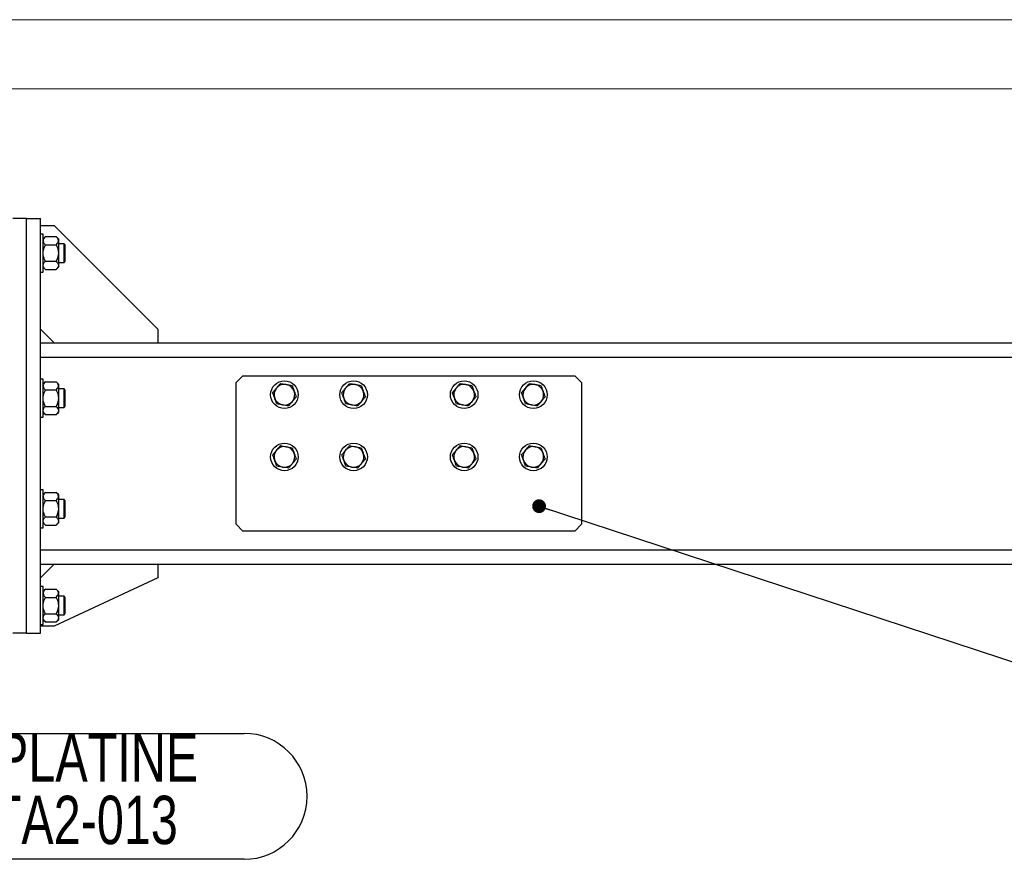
# Model space of a CAD drawing. Header units: millimetres. Extents: x 0 to 841, y 0 to 594.
# Tile 25 of 95: x 185 to 256, y 533 to 594. Entities that reach past the tile are written whole.
import ezdxf

# ---------------------------------------------------------------- set-up
doc = ezdxf.new("R2010")
doc.units = ezdxf.units.MM
doc.layers.add('NOTES', color=6, linetype='Continuous')
doc.layers.add('TRAIT-FORT', color=4, linetype='Continuous', lineweight=25)
doc.styles.add('SLDTEXTSTYLE0', font='TXT', dxfattribs={"width": 0.75})
doc.dimstyles.new('SLDDIMSTYLE1', dxfattribs={"dimtxt": 0.18, "dimasz": 1, "dimexe": 0, "dimexo": 0.0625, "dimgap": 0, "dimtad": 0, "dimtih": 1, "dimtoh": 1, "dimdec": 0, "dimrnd": 1e-09, "dimzin": 0, "dimdsep": 46, "dimtxsty": 'Standard', "dimblk1": 'DOT', "dimblk2": 'DOT', "dimsah": 1, "dimcen": 0.09, "dimadec": 0, "dimazin": 0, "dimtfac": 1, "dimtdec": 0, "dimtofl": 0, "dimtmove": 0, "dimatfit": 3, "dimldrblk": 'DOT', "dimfxl": 1, "dimfrac": 2, "dimtolj": 1, "dimtzin": 0, "dimarcsym": 0})

# ---------------------------------------------------------------- blocks, each defined once
blk = doc.blocks.new('SW_NOTE_14')
at = {"layer": 'NOTES', "color": 0}
for p, q in [((0, 0), (36.663, 0)), ((36.663, -9.111), (0, -9.111))]:
    blk.add_line(p, q, dxfattribs=at)
for centre, start, end in [((0, -4.555), 90, 270), ((36.663, -4.555), 270, 90)]:
    blk.add_arc(centre, 4.555, start, end, dxfattribs=at)
at = {"layer": 'NOTES', "color": 0, "char_height": 3.5, "attachment_point": 2, "style": 'SLDTEXTSTYLE0'}
for s, insert in [('CONTRE PLATINE', (18.131, 0.013)), ('PIC-VIISTA2-013', (18.308, -4.513))]:
    blk.add_mtext(s, dxfattribs=dict(at, insert=insert))
blk = doc.blocks.new('_Dot')
at = {"color": 0, "linetype": 'ByBlock', "lineweight": -2}
blk.add_line((-0.5, 0), (-1, 0), dxfattribs=at)
at = {"color": 0, "linetype": 'ByBlock', "const_width": 0.5}
blk.add_lwpolyline([(-0.25, 0, 1), (0.25, 0, 1)], format="xyb", close=True, dxfattribs=at)

msp = doc.modelspace()

# ---------------------------------------------------------------- linework, layer by layer
at = {"color": 7, "linetype": 'Continuous', "lineweight": 18}
for p, q in [((841, 594), (0, 594)), ((836, 589), (5, 589))]:
    msp.add_line(p, q, dxfattribs=at)
at = {"layer": 'TRAIT-FORT', "color": 4, "linetype": 'Continuous', "lineweight": 25}
for p, q in [((185.308, 579.62), (184.308, 579.62)), ((185.308, 549.62), (185.308, 579.62)), ((185.308, 579.62), (186.308, 579.62)), ((186.308, 549.62), (186.308, 579.62)), ((186.308, 579.12), (187.308, 579.12)), ((187.308, 579.12), (194.808, 571.62)), ((186.508, 578.495), (186.308, 578.495)), ((186.508, 575.745), (186.508, 578.495)), ((186.666, 578.304), (186.508, 578.145)), ((186.666, 578.304), (187.449, 578.304)), ((186.666, 577.712), (187.449, 577.712)), ((187.608, 578.145), (187.449, 578.304)), ((187.608, 578.145), (187.608, 578.008)), ((187.608, 578.008), (187.608, 577.12)), ((188.016, 577.795), (187.608, 577.795)), ((188.108, 577.703), (188.016, 577.795)), ((188.016, 577.379), (188.016, 577.795)), ((188.108, 576.537), (188.108, 577.703)), ((187.608, 577.12), (187.608, 576.232)), ((188.016, 576.445), (188.016, 577.379)), ((186.666, 576.528), (187.449, 576.528)), ((187.608, 576.445), (188.016, 576.445)), ((188.016, 576.445), (188.108, 576.537)), ((186.308, 575.745), (186.508, 575.745)), ((186.508, 576.095), (186.666, 575.937)), ((186.666, 575.937), (187.449, 575.937)), ((187.449, 575.937), (187.608, 576.095)), ((187.608, 576.232), (187.608, 576.095)), ((187.308, 570.62), (186.308, 571.62)), ((194.808, 571.62), (194.808, 570.62)), ((186.308, 570.62), (336.308, 570.62)), ((186.308, 569.595), (336.308, 569.595)), ((186.508, 567.995), (186.308, 567.995)), ((186.508, 565.245), (186.508, 567.995)), ((186.666, 567.804), (186.508, 567.645)), ((186.666, 567.804), (187.449, 567.804)), ((187.608, 567.645), (187.449, 567.804)), ((200.958, 568.245), (200.458, 567.745)), ((200.458, 557.495), (200.458, 567.745)), ((200.958, 568.245), (224.958, 568.245)), ((225.458, 567.745), (224.958, 568.245)), ((225.458, 567.745), (225.458, 557.495)), ((186.666, 567.212), (187.449, 567.212)), ((187.608, 567.645), (187.608, 567.508)), ((187.608, 567.508), (187.608, 566.62)), ((188.016, 567.295), (187.608, 567.295)), ((188.108, 567.203), (188.016, 567.295)), ((188.016, 566.879), (188.016, 567.295)), ((188.108, 566.037), (188.108, 567.203)), ((187.608, 566.62), (187.608, 565.732)), ((188.016, 565.945), (188.016, 566.879)), ((186.508, 565.595), (186.666, 565.437)), ((186.666, 566.028), (187.449, 566.028)), ((187.449, 565.437), (187.608, 565.595)), ((187.608, 565.945), (188.016, 565.945)), ((187.608, 565.732), (187.608, 565.595)), ((188.016, 565.945), (188.108, 566.037)), ((186.308, 565.245), (186.508, 565.245)), ((186.666, 565.437), (187.449, 565.437)), ((186.508, 559.995), (186.308, 559.995)), ((186.508, 557.245), (186.508, 559.995)), ((186.666, 559.804), (186.508, 559.645)), ((186.666, 559.804), (187.449, 559.804)), ((186.666, 559.212), (187.449, 559.212)), ((187.608, 559.645), (187.449, 559.804)), ((187.608, 559.645), (187.608, 559.508)), ((187.608, 559.508), (187.608, 558.62)), ((188.016, 559.295), (187.608, 559.295)), ((188.108, 559.203), (188.016, 559.295)), ((188.016, 558.879), (188.016, 559.295)), ((188.108, 558.037), (188.108, 559.203)), ((187.608, 558.62), (187.608, 557.732)), ((188.016, 557.945), (188.016, 558.879)), ((186.666, 558.028), (187.449, 558.028)), ((187.608, 557.945), (188.016, 557.945)), ((187.608, 557.732), (187.608, 557.595)), ((188.016, 557.945), (188.108, 558.037)), ((186.308, 557.245), (186.508, 557.245)), ((186.508, 557.595), (186.666, 557.437)), ((186.666, 557.437), (187.449, 557.437)), ((187.449, 557.437), (187.608, 557.595)), ((200.458, 557.495), (200.958, 556.995)), ((224.958, 556.995), (225.458, 557.495)), ((224.958, 556.995), (200.958, 556.995)), ((186.308, 555.645), (336.308, 555.645)), ((186.308, 554.62), (336.308, 554.62)), ((186.308, 553.62), (187.308, 554.62)), ((194.808, 554.62), (194.808, 553.62)), ((194.808, 553.62), (187.308, 550.12)), ((186.508, 552.995), (186.308, 552.995)), ((186.508, 550.245), (186.508, 552.995)), ((186.666, 552.804), (186.508, 552.645)), ((186.666, 552.804), (187.449, 552.804)), ((187.608, 552.645), (187.449, 552.804)), ((186.666, 552.212), (187.449, 552.212)), ((187.608, 552.645), (187.608, 552.508)), ((187.608, 552.508), (187.608, 551.62)), ((188.016, 552.295), (187.608, 552.295)), ((188.108, 552.203), (188.016, 552.295)), ((188.016, 551.879), (188.016, 552.295)), ((188.108, 551.037), (188.108, 552.203)), ((187.608, 551.62), (187.608, 550.732)), ((188.016, 550.945), (188.016, 551.879)), ((186.666, 551.028), (187.449, 551.028)), ((187.608, 550.945), (188.016, 550.945)), ((187.608, 550.732), (187.608, 550.595)), ((188.016, 550.945), (188.108, 551.037)), ((186.308, 550.245), (186.508, 550.245)), ((187.308, 550.12), (186.308, 550.12)), ((186.508, 550.595), (186.666, 550.437)), ((186.666, 550.437), (187.449, 550.437)), ((187.449, 550.437), (187.608, 550.595)), ((185.308, 549.62), (184.308, 549.62)), ((185.308, 549.62), (186.308, 549.62))]:
    msp.add_line(p, q, dxfattribs=at)
for centre in [(203.961, 566.87), (208.961, 566.87), (216.961, 566.87), (221.961, 566.87), (203.961, 562.37), (208.961, 562.37), (216.961, 562.37), (221.961, 562.37)]:
    msp.add_circle(centre, 1, dxfattribs=at)
for centre, start, end in [((203.961, 566.87), 139.94855, 199.94855), ((203.961, 566.87), 79.94855, 139.94855), ((203.961, 566.87), 19.94855, 79.94855), ((203.961, 566.87), 319.94855, 19.94855), ((208.961, 566.87), 139.94855, 199.94855), ((208.961, 566.87), 79.94855, 139.94855), ((208.961, 566.87), 19.94855, 79.94855), ((208.961, 566.87), 319.94855, 19.94855), ((216.961, 566.87), 139.94855, 199.94855), ((216.961, 566.87), 79.94855, 139.94855), ((216.961, 566.87), 19.94855, 79.94855), ((216.961, 566.87), 319.94855, 19.94855), ((221.961, 566.87), 139.94855, 199.94855), ((221.961, 566.87), 79.94855, 139.94855), ((221.961, 566.87), 19.94855, 79.94855), ((221.961, 566.87), 319.94855, 19.94855), ((203.961, 566.87), 199.94855, 259.94855), ((203.961, 566.87), 259.94855, 319.94855), ((208.961, 566.87), 199.94855, 259.94855), ((208.961, 566.87), 259.94855, 319.94855), ((216.961, 566.87), 199.94855, 259.94855), ((216.961, 566.87), 259.94855, 319.94855), ((221.961, 566.87), 199.94855, 259.94855), ((221.961, 566.87), 259.94855, 319.94855), ((203.961, 562.37), 139.94855, 199.94855), ((203.961, 562.37), 79.94855, 139.94855), ((203.961, 562.37), 19.94855, 79.94855), ((208.961, 562.37), 139.94855, 199.94855), ((208.961, 562.37), 79.94855, 139.94855), ((208.961, 562.37), 19.94855, 79.94855), ((216.961, 562.37), 139.94855, 199.94855), ((216.961, 562.37), 79.94855, 139.94855), ((216.961, 562.37), 19.94855, 79.94855), ((221.961, 562.37), 139.94855, 199.94855), ((221.961, 562.37), 79.94855, 139.94855), ((221.961, 562.37), 19.94855, 79.94855), ((203.961, 562.37), 199.94855, 259.94855), ((203.961, 562.37), 319.94855, 19.94855), ((208.961, 562.37), 199.94855, 259.94855), ((208.961, 562.37), 319.94855, 19.94855), ((216.961, 562.37), 199.94855, 259.94855), ((216.961, 562.37), 319.94855, 19.94855), ((221.961, 562.37), 199.94855, 259.94855), ((221.961, 562.37), 319.94855, 19.94855), ((203.961, 562.37), 259.94855, 319.94855), ((208.961, 562.37), 259.94855, 319.94855), ((216.961, 562.37), 259.94855, 319.94855), ((221.961, 562.37), 259.94855, 319.94855)]:
    msp.add_arc(centre, 0.75, start, end, dxfattribs=at)
for points, knots in [([(186.666, 578.304), (186.629, 578.263), (186.573, 578.202), (186.527, 578.114), (186.51, 578.056), (186.508, 578.02), (186.508, 578.008)], [0, 0, 0, 0, 0.432045, 0.654349, 0.879653, 1, 1, 1, 1]), ([(186.508, 578.008), (186.51, 577.982), (186.515, 577.93), (186.55, 577.854), (186.6, 577.781), (186.644, 577.735), (186.666, 577.712)], [0, 0, 0, 0, 0.249578, 0.504364, 0.751047, 1, 1, 1, 1]), ([(186.508, 577.12), (186.511, 577.184), (186.519, 577.314), (186.575, 577.514), (186.634, 577.643), (186.666, 577.712)], [0, 0, 0, 0, 0.309937, 0.629435, 1, 1, 1, 1]), ([(187.608, 578.008), (187.605, 578.034), (187.601, 578.086), (187.566, 578.161), (187.515, 578.234), (187.471, 578.281), (187.449, 578.304)], [0, 0, 0, 0, 0.249578, 0.504364, 0.751047, 1, 1, 1, 1]), ([(187.449, 577.712), (187.486, 577.752), (187.543, 577.814), (187.589, 577.902), (187.606, 577.96), (187.607, 577.995), (187.608, 578.008)], [0, 0, 0, 0, 0.432045, 0.654349, 0.879653, 1, 1, 1, 1]), ([(187.449, 577.712), (187.481, 577.643), (187.54, 577.515), (187.596, 577.316), (187.604, 577.186), (187.608, 577.12)], [0, 0, 0, 0, 0.370568, 0.681076, 1, 1, 1, 1]), ([(186.666, 576.528), (186.645, 576.572), (186.593, 576.682), (186.532, 576.868), (186.509, 577.025), (186.508, 577.11), (186.508, 577.12)], [0, 0, 0, 0, 0.235467, 0.587877, 0.950937, 1, 1, 1, 1]), ([(187.608, 577.12), (187.608, 577.11), (187.607, 577.028), (187.584, 576.871), (187.523, 576.684), (187.47, 576.572), (187.449, 576.528)], [0, 0, 0, 0, 0.049062, 0.400448, 0.764537, 1, 1, 1, 1]), ([(186.508, 576.232), (186.51, 576.258), (186.515, 576.31), (186.55, 576.386), (186.6, 576.459), (186.644, 576.505), (186.666, 576.528)], [0, 0, 0, 0, 0.249578, 0.504364, 0.751047, 1, 1, 1, 1]), ([(187.449, 576.528), (187.486, 576.488), (187.543, 576.426), (187.589, 576.339), (187.606, 576.28), (187.607, 576.245), (187.608, 576.232)], [0, 0, 0, 0, 0.4320452, 0.654349, 0.879653, 1, 1, 1, 1]), ([(186.666, 575.937), (186.629, 575.977), (186.573, 576.039), (186.527, 576.126), (186.51, 576.184), (186.508, 576.22), (186.508, 576.232)], [0, 0, 0, 0, 0.4320452, 0.654349, 0.879653, 1, 1, 1, 1]), ([(187.608, 576.232), (187.605, 576.207), (187.601, 576.155), (187.566, 576.079), (187.515, 576.006), (187.471, 575.96), (187.449, 575.937)], [0, 0, 0, 0, 0.249578, 0.504364, 0.751047, 1, 1, 1, 1]), ([(186.666, 567.804), (186.629, 567.763), (186.573, 567.702), (186.527, 567.614), (186.51, 567.556), (186.508, 567.52), (186.508, 567.508)], [0, 0, 0, 0, 0.432045, 0.654349, 0.879653, 1, 1, 1, 1]), ([(187.608, 567.508), (187.605, 567.534), (187.601, 567.586), (187.566, 567.661), (187.515, 567.734), (187.471, 567.781), (187.449, 567.804)], [0, 0, 0, 0, 0.249578, 0.504364, 0.751047, 1, 1, 1, 1]), ([(186.508, 567.508), (186.51, 567.482), (186.515, 567.43), (186.55, 567.354), (186.6, 567.281), (186.644, 567.235), (186.666, 567.212)], [0, 0, 0, 0, 0.249578, 0.504364, 0.751047, 1, 1, 1, 1]), ([(186.508, 566.62), (186.511, 566.684), (186.519, 566.814), (186.575, 567.014), (186.634, 567.143), (186.666, 567.212)], [0, 0, 0, 0, 0.309937, 0.629435, 1, 1, 1, 1]), ([(187.449, 567.212), (187.486, 567.252), (187.543, 567.314), (187.589, 567.402), (187.606, 567.46), (187.607, 567.495), (187.608, 567.508)], [0, 0, 0, 0, 0.432045, 0.654349, 0.879653, 1, 1, 1, 1]), ([(187.449, 567.212), (187.481, 567.143), (187.54, 567.015), (187.596, 566.816), (187.604, 566.686), (187.608, 566.62)], [0, 0, 0, 0, 0.370568, 0.681076, 1, 1, 1, 1]), ([(203.109, 567.021), (203.154, 567.075), (203.245, 567.184), (203.34, 567.296), (203.387, 567.353)], [0, 0, 0, 0, 0.495458, 1, 1, 1, 1]), ([(203.256, 566.614), (203.232, 566.682), (203.182, 566.82), (203.133, 566.954), (203.109, 567.021)], [0, 0, 0, 0, 0.494511, 1, 1, 1, 1]), ([(203.387, 567.353), (203.434, 567.408), (203.528, 567.521), (203.62, 567.629), (203.666, 567.684)], [0, 0, 0, 0, 0.494511, 1, 1, 1, 1]), ([(203.666, 567.684), (203.735, 567.672), (203.875, 567.647), (204.019, 567.622), (204.092, 567.609)], [0, 0, 0, 0, 0.495458, 1, 1, 1, 1]), ([(204.092, 567.609), (204.164, 567.596), (204.308, 567.57), (204.448, 567.546), (204.519, 567.533)], [0, 0, 0, 0, 0.494511, 1, 1, 1, 1]), ([(204.519, 567.533), (204.543, 567.467), (204.591, 567.334), (204.641, 567.196), (204.666, 567.126)], [0, 0, 0, 0, 0.495458, 1, 1, 1, 1]), ([(204.666, 567.126), (204.691, 567.058), (204.741, 566.92), (204.79, 566.786), (204.814, 566.719)], [0, 0, 0, 0, 0.4945107, 1, 1, 1, 1]), ([(208.109, 567.021), (208.154, 567.075), (208.245, 567.184), (208.34, 567.296), (208.387, 567.353)], [0, 0, 0, 0, 0.495458, 1, 1, 1, 1]), ([(208.256, 566.614), (208.232, 566.682), (208.182, 566.82), (208.133, 566.954), (208.109, 567.021)], [0, 0, 0, 0, 0.494511, 1, 1, 1, 1]), ([(208.387, 567.353), (208.434, 567.408), (208.528, 567.521), (208.62, 567.629), (208.666, 567.684)], [0, 0, 0, 0, 0.494511, 1, 1, 1, 1]), ([(208.666, 567.684), (208.735, 567.672), (208.875, 567.647), (209.019, 567.622), (209.092, 567.609)], [0, 0, 0, 0, 0.495458, 1, 1, 1, 1]), ([(209.092, 567.609), (209.164, 567.596), (209.308, 567.57), (209.448, 567.546), (209.519, 567.533)], [0, 0, 0, 0, 0.494511, 1, 1, 1, 1]), ([(209.519, 567.533), (209.543, 567.467), (209.591, 567.334), (209.641, 567.196), (209.666, 567.126)], [0, 0, 0, 0, 0.495458, 1, 1, 1, 1]), ([(209.666, 567.126), (209.691, 567.058), (209.741, 566.92), (209.79, 566.786), (209.814, 566.719)], [0, 0, 0, 0, 0.4945107, 1, 1, 1, 1]), ([(216.109, 567.021), (216.154, 567.075), (216.245, 567.184), (216.34, 567.296), (216.387, 567.353)], [0, 0, 0, 0, 0.495458, 1, 1, 1, 1]), ([(216.256, 566.614), (216.232, 566.682), (216.182, 566.82), (216.133, 566.954), (216.109, 567.021)], [0, 0, 0, 0, 0.494511, 1, 1, 1, 1]), ([(216.387, 567.353), (216.434, 567.408), (216.528, 567.521), (216.62, 567.629), (216.666, 567.684)], [0, 0, 0, 0, 0.494511, 1, 1, 1, 1]), ([(216.666, 567.684), (216.735, 567.672), (216.875, 567.647), (217.019, 567.622), (217.092, 567.609)], [0, 0, 0, 0, 0.495458, 1, 1, 1, 1]), ([(217.092, 567.609), (217.164, 567.596), (217.308, 567.57), (217.448, 567.546), (217.519, 567.533)], [0, 0, 0, 0, 0.494511, 1, 1, 1, 1]), ([(217.519, 567.533), (217.543, 567.467), (217.591, 567.334), (217.641, 567.196), (217.666, 567.126)], [0, 0, 0, 0, 0.495458, 1, 1, 1, 1]), ([(217.666, 567.126), (217.691, 567.058), (217.741, 566.92), (217.79, 566.786), (217.814, 566.719)], [0, 0, 0, 0, 0.4945107, 1, 1, 1, 1]), ([(221.109, 567.021), (221.154, 567.075), (221.245, 567.184), (221.34, 567.296), (221.387, 567.353)], [0, 0, 0, 0, 0.495458, 1, 1, 1, 1]), ([(221.256, 566.614), (221.232, 566.682), (221.182, 566.82), (221.133, 566.954), (221.109, 567.021)], [0, 0, 0, 0, 0.494511, 1, 1, 1, 1]), ([(221.387, 567.353), (221.434, 567.408), (221.528, 567.521), (221.62, 567.629), (221.666, 567.684)], [0, 0, 0, 0, 0.494511, 1, 1, 1, 1]), ([(221.666, 567.684), (221.735, 567.672), (221.875, 567.647), (222.019, 567.622), (222.092, 567.609)], [0, 0, 0, 0, 0.495458, 1, 1, 1, 1]), ([(222.092, 567.609), (222.164, 567.596), (222.308, 567.57), (222.448, 567.546), (222.519, 567.533)], [0, 0, 0, 0, 0.494511, 1, 1, 1, 1]), ([(222.519, 567.533), (222.543, 567.467), (222.591, 567.334), (222.641, 567.196), (222.666, 567.126)], [0, 0, 0, 0, 0.495458, 1, 1, 1, 1]), ([(222.666, 567.126), (222.691, 567.058), (222.741, 566.92), (222.79, 566.786), (222.814, 566.719)], [0, 0, 0, 0, 0.4945107, 1, 1, 1, 1]), ([(186.666, 566.028), (186.645, 566.072), (186.593, 566.182), (186.532, 566.368), (186.509, 566.525), (186.508, 566.61), (186.508, 566.62)], [0, 0, 0, 0, 0.235467, 0.587877, 0.950937, 1, 1, 1, 1]), ([(187.608, 566.62), (187.608, 566.61), (187.607, 566.528), (187.584, 566.371), (187.523, 566.184), (187.47, 566.072), (187.449, 566.028)], [0, 0, 0, 0, 0.049062, 0.400448, 0.764537, 1, 1, 1, 1]), ([(203.404, 566.207), (203.38, 566.273), (203.332, 566.407), (203.282, 566.545), (203.256, 566.614)], [0, 0, 0, 0, 0.495458, 1, 1, 1, 1]), ([(204.536, 566.388), (204.489, 566.332), (204.394, 566.22), (204.303, 566.111), (204.257, 566.056)], [0, 0, 0, 0, 0.494511, 1, 1, 1, 1]), ([(204.814, 566.719), (204.769, 566.665), (204.678, 566.557), (204.583, 566.444), (204.536, 566.388)], [0, 0, 0, 0, 0.495458, 1, 1, 1, 1]), ([(208.404, 566.207), (208.38, 566.273), (208.332, 566.407), (208.282, 566.545), (208.256, 566.614)], [0, 0, 0, 0, 0.495458, 1, 1, 1, 1]), ([(209.536, 566.388), (209.489, 566.332), (209.394, 566.22), (209.303, 566.111), (209.257, 566.056)], [0, 0, 0, 0, 0.494511, 1, 1, 1, 1]), ([(209.814, 566.719), (209.769, 566.665), (209.678, 566.557), (209.583, 566.444), (209.536, 566.388)], [0, 0, 0, 0, 0.495458, 1, 1, 1, 1]), ([(216.404, 566.207), (216.38, 566.273), (216.332, 566.407), (216.282, 566.545), (216.256, 566.614)], [0, 0, 0, 0, 0.495458, 1, 1, 1, 1]), ([(217.536, 566.388), (217.489, 566.332), (217.394, 566.22), (217.303, 566.111), (217.257, 566.056)], [0, 0, 0, 0, 0.494511, 1, 1, 1, 1]), ([(217.814, 566.719), (217.769, 566.665), (217.678, 566.557), (217.583, 566.444), (217.536, 566.388)], [0, 0, 0, 0, 0.495458, 1, 1, 1, 1]), ([(221.404, 566.207), (221.38, 566.273), (221.332, 566.407), (221.282, 566.545), (221.256, 566.614)], [0, 0, 0, 0, 0.495458, 1, 1, 1, 1]), ([(222.536, 566.388), (222.489, 566.332), (222.394, 566.22), (222.303, 566.111), (222.257, 566.056)], [0, 0, 0, 0, 0.494511, 1, 1, 1, 1]), ([(222.814, 566.719), (222.769, 566.665), (222.678, 566.557), (222.583, 566.444), (222.536, 566.388)], [0, 0, 0, 0, 0.495458, 1, 1, 1, 1]), ([(186.508, 565.732), (186.51, 565.758), (186.515, 565.81), (186.55, 565.886), (186.6, 565.959), (186.644, 566.005), (186.666, 566.028)], [0, 0, 0, 0, 0.249578, 0.504364, 0.751047, 1, 1, 1, 1]), ([(186.666, 565.437), (186.629, 565.477), (186.573, 565.539), (186.527, 565.626), (186.51, 565.684), (186.508, 565.72), (186.508, 565.732)], [0, 0, 0, 0, 0.4320452, 0.654349, 0.879653, 1, 1, 1, 1]), ([(187.449, 566.028), (187.486, 565.988), (187.543, 565.926), (187.589, 565.839), (187.606, 565.78), (187.607, 565.745), (187.608, 565.732)], [0, 0, 0, 0, 0.4320452, 0.654349, 0.879653, 1, 1, 1, 1]), ([(187.608, 565.732), (187.605, 565.707), (187.601, 565.655), (187.566, 565.579), (187.515, 565.506), (187.471, 565.46), (187.449, 565.437)], [0, 0, 0, 0, 0.249578, 0.504364, 0.751047, 1, 1, 1, 1]), ([(203.831, 566.132), (203.759, 566.144), (203.615, 566.17), (203.475, 566.195), (203.404, 566.207)], [0, 0, 0, 0, 0.494511, 1, 1, 1, 1]), ([(204.257, 566.056), (204.188, 566.068), (204.048, 566.093), (203.903, 566.119), (203.831, 566.132)], [0, 0, 0, 0, 0.495458, 1, 1, 1, 1]), ([(208.831, 566.132), (208.759, 566.144), (208.615, 566.17), (208.475, 566.195), (208.404, 566.207)], [0, 0, 0, 0, 0.494511, 1, 1, 1, 1]), ([(209.257, 566.056), (209.188, 566.068), (209.048, 566.093), (208.903, 566.119), (208.831, 566.132)], [0, 0, 0, 0, 0.495458, 1, 1, 1, 1]), ([(216.831, 566.132), (216.759, 566.144), (216.615, 566.17), (216.475, 566.195), (216.404, 566.207)], [0, 0, 0, 0, 0.494511, 1, 1, 1, 1]), ([(217.257, 566.056), (217.188, 566.068), (217.048, 566.093), (216.903, 566.119), (216.831, 566.132)], [0, 0, 0, 0, 0.495458, 1, 1, 1, 1]), ([(221.831, 566.132), (221.759, 566.144), (221.615, 566.17), (221.475, 566.195), (221.404, 566.207)], [0, 0, 0, 0, 0.494511, 1, 1, 1, 1]), ([(222.257, 566.056), (222.188, 566.068), (222.048, 566.093), (221.903, 566.119), (221.831, 566.132)], [0, 0, 0, 0, 0.495458, 1, 1, 1, 1]), ([(203.109, 562.521), (203.154, 562.575), (203.245, 562.684), (203.34, 562.796), (203.387, 562.853)], [0, 0, 0, 0, 0.495458, 1, 1, 1, 1]), ([(203.387, 562.853), (203.434, 562.908), (203.528, 563.021), (203.62, 563.129), (203.666, 563.184)], [0, 0, 0, 0, 0.494511, 1, 1, 1, 1]), ([(203.666, 563.184), (203.735, 563.172), (203.875, 563.147), (204.019, 563.122), (204.092, 563.109)], [0, 0, 0, 0, 0.495458, 1, 1, 1, 1]), ([(204.092, 563.109), (204.164, 563.096), (204.308, 563.07), (204.448, 563.046), (204.519, 563.033)], [0, 0, 0, 0, 0.494511, 1, 1, 1, 1]), ([(204.519, 563.033), (204.543, 562.967), (204.591, 562.834), (204.641, 562.696), (204.666, 562.626)], [0, 0, 0, 0, 0.495458, 1, 1, 1, 1]), ([(208.109, 562.521), (208.154, 562.575), (208.245, 562.684), (208.34, 562.796), (208.387, 562.853)], [0, 0, 0, 0, 0.495458, 1, 1, 1, 1]), ([(208.387, 562.853), (208.434, 562.908), (208.528, 563.021), (208.62, 563.129), (208.666, 563.184)], [0, 0, 0, 0, 0.494511, 1, 1, 1, 1]), ([(208.666, 563.184), (208.735, 563.172), (208.875, 563.147), (209.019, 563.122), (209.092, 563.109)], [0, 0, 0, 0, 0.495458, 1, 1, 1, 1]), ([(209.092, 563.109), (209.164, 563.096), (209.308, 563.07), (209.448, 563.046), (209.519, 563.033)], [0, 0, 0, 0, 0.494511, 1, 1, 1, 1]), ([(209.519, 563.033), (209.543, 562.967), (209.591, 562.834), (209.641, 562.696), (209.666, 562.626)], [0, 0, 0, 0, 0.495458, 1, 1, 1, 1]), ([(216.109, 562.521), (216.154, 562.575), (216.245, 562.684), (216.34, 562.796), (216.387, 562.853)], [0, 0, 0, 0, 0.495458, 1, 1, 1, 1]), ([(216.387, 562.853), (216.434, 562.908), (216.528, 563.021), (216.62, 563.129), (216.666, 563.184)], [0, 0, 0, 0, 0.494511, 1, 1, 1, 1]), ([(216.666, 563.184), (216.735, 563.172), (216.875, 563.147), (217.019, 563.122), (217.092, 563.109)], [0, 0, 0, 0, 0.495458, 1, 1, 1, 1]), ([(217.092, 563.109), (217.164, 563.096), (217.308, 563.07), (217.448, 563.046), (217.519, 563.033)], [0, 0, 0, 0, 0.494511, 1, 1, 1, 1]), ([(217.519, 563.033), (217.543, 562.967), (217.591, 562.834), (217.641, 562.696), (217.666, 562.626)], [0, 0, 0, 0, 0.495458, 1, 1, 1, 1]), ([(221.109, 562.521), (221.154, 562.575), (221.245, 562.684), (221.34, 562.796), (221.387, 562.853)], [0, 0, 0, 0, 0.495458, 1, 1, 1, 1]), ([(221.387, 562.853), (221.434, 562.908), (221.528, 563.021), (221.62, 563.129), (221.666, 563.184)], [0, 0, 0, 0, 0.494511, 1, 1, 1, 1]), ([(221.666, 563.184), (221.735, 563.172), (221.875, 563.147), (222.019, 563.122), (222.092, 563.109)], [0, 0, 0, 0, 0.495458, 1, 1, 1, 1]), ([(222.092, 563.109), (222.164, 563.096), (222.308, 563.07), (222.448, 563.046), (222.519, 563.033)], [0, 0, 0, 0, 0.494511, 1, 1, 1, 1]), ([(222.519, 563.033), (222.543, 562.967), (222.591, 562.834), (222.641, 562.696), (222.666, 562.626)], [0, 0, 0, 0, 0.495458, 1, 1, 1, 1]), ([(203.256, 562.114), (203.232, 562.182), (203.182, 562.32), (203.133, 562.454), (203.109, 562.521)], [0, 0, 0, 0, 0.494511, 1, 1, 1, 1]), ([(203.404, 561.707), (203.38, 561.773), (203.332, 561.907), (203.282, 562.045), (203.256, 562.114)], [0, 0, 0, 0, 0.495458, 1, 1, 1, 1]), ([(204.814, 562.219), (204.769, 562.165), (204.678, 562.057), (204.583, 561.944), (204.536, 561.888)], [0, 0, 0, 0, 0.495458, 1, 1, 1, 1]), ([(204.666, 562.626), (204.691, 562.558), (204.741, 562.42), (204.79, 562.286), (204.814, 562.219)], [0, 0, 0, 0, 0.4945107, 1, 1, 1, 1]), ([(208.256, 562.114), (208.232, 562.182), (208.182, 562.32), (208.133, 562.454), (208.109, 562.521)], [0, 0, 0, 0, 0.494511, 1, 1, 1, 1]), ([(208.404, 561.707), (208.38, 561.773), (208.332, 561.907), (208.282, 562.045), (208.256, 562.114)], [0, 0, 0, 0, 0.495458, 1, 1, 1, 1]), ([(209.814, 562.219), (209.769, 562.165), (209.678, 562.057), (209.583, 561.944), (209.536, 561.888)], [0, 0, 0, 0, 0.495458, 1, 1, 1, 1]), ([(209.666, 562.626), (209.691, 562.558), (209.741, 562.42), (209.79, 562.286), (209.814, 562.219)], [0, 0, 0, 0, 0.4945107, 1, 1, 1, 1]), ([(216.256, 562.114), (216.232, 562.182), (216.182, 562.32), (216.133, 562.454), (216.109, 562.521)], [0, 0, 0, 0, 0.494511, 1, 1, 1, 1]), ([(216.404, 561.707), (216.38, 561.773), (216.332, 561.907), (216.282, 562.045), (216.256, 562.114)], [0, 0, 0, 0, 0.495458, 1, 1, 1, 1]), ([(217.814, 562.219), (217.769, 562.165), (217.678, 562.057), (217.583, 561.944), (217.536, 561.888)], [0, 0, 0, 0, 0.495458, 1, 1, 1, 1]), ([(217.666, 562.626), (217.691, 562.558), (217.741, 562.42), (217.79, 562.286), (217.814, 562.219)], [0, 0, 0, 0, 0.4945107, 1, 1, 1, 1]), ([(221.256, 562.114), (221.232, 562.182), (221.182, 562.32), (221.133, 562.454), (221.109, 562.521)], [0, 0, 0, 0, 0.494511, 1, 1, 1, 1]), ([(221.404, 561.707), (221.38, 561.773), (221.332, 561.907), (221.282, 562.045), (221.256, 562.114)], [0, 0, 0, 0, 0.495458, 1, 1, 1, 1]), ([(222.814, 562.219), (222.769, 562.165), (222.678, 562.057), (222.583, 561.944), (222.536, 561.888)], [0, 0, 0, 0, 0.495458, 1, 1, 1, 1]), ([(222.666, 562.626), (222.691, 562.558), (222.741, 562.42), (222.79, 562.286), (222.814, 562.219)], [0, 0, 0, 0, 0.4945107, 1, 1, 1, 1]), ([(203.831, 561.632), (203.759, 561.644), (203.615, 561.67), (203.475, 561.695), (203.404, 561.707)], [0, 0, 0, 0, 0.494511, 1, 1, 1, 1]), ([(204.257, 561.556), (204.188, 561.568), (204.048, 561.593), (203.903, 561.619), (203.831, 561.632)], [0, 0, 0, 0, 0.495458, 1, 1, 1, 1]), ([(204.536, 561.888), (204.489, 561.832), (204.394, 561.72), (204.303, 561.611), (204.257, 561.556)], [0, 0, 0, 0, 0.494511, 1, 1, 1, 1]), ([(208.831, 561.632), (208.759, 561.644), (208.615, 561.67), (208.475, 561.695), (208.404, 561.707)], [0, 0, 0, 0, 0.494511, 1, 1, 1, 1]), ([(209.257, 561.556), (209.188, 561.568), (209.048, 561.593), (208.903, 561.619), (208.831, 561.632)], [0, 0, 0, 0, 0.495458, 1, 1, 1, 1]), ([(209.536, 561.888), (209.489, 561.832), (209.394, 561.72), (209.303, 561.611), (209.257, 561.556)], [0, 0, 0, 0, 0.494511, 1, 1, 1, 1]), ([(216.831, 561.632), (216.759, 561.644), (216.615, 561.67), (216.475, 561.695), (216.404, 561.707)], [0, 0, 0, 0, 0.494511, 1, 1, 1, 1]), ([(217.257, 561.556), (217.188, 561.568), (217.048, 561.593), (216.903, 561.619), (216.831, 561.632)], [0, 0, 0, 0, 0.495458, 1, 1, 1, 1]), ([(217.536, 561.888), (217.489, 561.832), (217.394, 561.72), (217.303, 561.611), (217.257, 561.556)], [0, 0, 0, 0, 0.494511, 1, 1, 1, 1]), ([(221.831, 561.632), (221.759, 561.644), (221.615, 561.67), (221.475, 561.695), (221.404, 561.707)], [0, 0, 0, 0, 0.494511, 1, 1, 1, 1]), ([(222.257, 561.556), (222.188, 561.568), (222.048, 561.593), (221.903, 561.619), (221.831, 561.632)], [0, 0, 0, 0, 0.495458, 1, 1, 1, 1]), ([(222.536, 561.888), (222.489, 561.832), (222.394, 561.72), (222.303, 561.611), (222.257, 561.556)], [0, 0, 0, 0, 0.494511, 1, 1, 1, 1]), ([(186.666, 559.804), (186.629, 559.763), (186.573, 559.702), (186.527, 559.614), (186.51, 559.556), (186.508, 559.52), (186.508, 559.508)], [0, 0, 0, 0, 0.432045, 0.654349, 0.879653, 1, 1, 1, 1]), ([(186.508, 559.508), (186.51, 559.482), (186.515, 559.43), (186.55, 559.354), (186.6, 559.281), (186.644, 559.235), (186.666, 559.212)], [0, 0, 0, 0, 0.249578, 0.504364, 0.751047, 1, 1, 1, 1]), ([(186.508, 558.62), (186.511, 558.684), (186.519, 558.814), (186.575, 559.014), (186.634, 559.143), (186.666, 559.212)], [0, 0, 0, 0, 0.309937, 0.629435, 1, 1, 1, 1]), ([(187.608, 559.508), (187.605, 559.534), (187.601, 559.586), (187.566, 559.661), (187.515, 559.734), (187.471, 559.781), (187.449, 559.804)], [0, 0, 0, 0, 0.249578, 0.504364, 0.751047, 1, 1, 1, 1]), ([(187.449, 559.212), (187.486, 559.252), (187.543, 559.314), (187.589, 559.402), (187.606, 559.46), (187.607, 559.495), (187.608, 559.508)], [0, 0, 0, 0, 0.432045, 0.654349, 0.879653, 1, 1, 1, 1]), ([(187.449, 559.212), (187.481, 559.143), (187.54, 559.015), (187.596, 558.816), (187.604, 558.686), (187.608, 558.62)], [0, 0, 0, 0, 0.370568, 0.681076, 1, 1, 1, 1]), ([(186.666, 558.028), (186.645, 558.072), (186.593, 558.182), (186.532, 558.368), (186.509, 558.525), (186.508, 558.61), (186.508, 558.62)], [0, 0, 0, 0, 0.235467, 0.587877, 0.950937, 1, 1, 1, 1]), ([(187.608, 558.62), (187.608, 558.61), (187.607, 558.528), (187.584, 558.371), (187.523, 558.184), (187.47, 558.072), (187.449, 558.028)], [0, 0, 0, 0, 0.049062, 0.400448, 0.764537, 1, 1, 1, 1]), ([(186.508, 557.732), (186.51, 557.758), (186.515, 557.81), (186.55, 557.886), (186.6, 557.959), (186.644, 558.005), (186.666, 558.028)], [0, 0, 0, 0, 0.249578, 0.504364, 0.751047, 1, 1, 1, 1]), ([(186.666, 557.437), (186.629, 557.477), (186.573, 557.539), (186.527, 557.626), (186.51, 557.684), (186.508, 557.72), (186.508, 557.732)], [0, 0, 0, 0, 0.4320452, 0.654349, 0.879653, 1, 1, 1, 1]), ([(187.449, 558.028), (187.486, 557.988), (187.543, 557.926), (187.589, 557.839), (187.606, 557.78), (187.607, 557.745), (187.608, 557.732)], [0, 0, 0, 0, 0.4320452, 0.654349, 0.879653, 1, 1, 1, 1]), ([(187.608, 557.732), (187.605, 557.707), (187.601, 557.655), (187.566, 557.579), (187.515, 557.506), (187.471, 557.46), (187.449, 557.437)], [0, 0, 0, 0, 0.249578, 0.504364, 0.751047, 1, 1, 1, 1]), ([(186.666, 552.804), (186.629, 552.763), (186.573, 552.702), (186.527, 552.614), (186.51, 552.556), (186.508, 552.52), (186.508, 552.508)], [0, 0, 0, 0, 0.432045, 0.654349, 0.879653, 1, 1, 1, 1]), ([(187.608, 552.508), (187.605, 552.534), (187.601, 552.586), (187.566, 552.661), (187.515, 552.734), (187.471, 552.781), (187.449, 552.804)], [0, 0, 0, 0, 0.249578, 0.504364, 0.751047, 1, 1, 1, 1]), ([(186.508, 552.508), (186.51, 552.482), (186.515, 552.43), (186.55, 552.354), (186.6, 552.281), (186.644, 552.235), (186.666, 552.212)], [0, 0, 0, 0, 0.249578, 0.504364, 0.751047, 1, 1, 1, 1]), ([(186.508, 551.62), (186.511, 551.684), (186.519, 551.814), (186.575, 552.014), (186.634, 552.143), (186.666, 552.212)], [0, 0, 0, 0, 0.309937, 0.629435, 1, 1, 1, 1]), ([(187.449, 552.212), (187.486, 552.252), (187.543, 552.314), (187.589, 552.402), (187.606, 552.46), (187.607, 552.495), (187.608, 552.508)], [0, 0, 0, 0, 0.432045, 0.654349, 0.879653, 1, 1, 1, 1]), ([(187.449, 552.212), (187.481, 552.143), (187.54, 552.015), (187.596, 551.816), (187.604, 551.686), (187.608, 551.62)], [0, 0, 0, 0, 0.370568, 0.681076, 1, 1, 1, 1]), ([(186.666, 551.028), (186.645, 551.072), (186.593, 551.182), (186.532, 551.368), (186.509, 551.525), (186.508, 551.61), (186.508, 551.62)], [0, 0, 0, 0, 0.235467, 0.587877, 0.950937, 1, 1, 1, 1]), ([(187.608, 551.62), (187.608, 551.61), (187.607, 551.528), (187.584, 551.371), (187.523, 551.184), (187.47, 551.072), (187.449, 551.028)], [0, 0, 0, 0, 0.049062, 0.400448, 0.764537, 1, 1, 1, 1]), ([(186.508, 550.732), (186.51, 550.758), (186.515, 550.81), (186.55, 550.886), (186.6, 550.959), (186.644, 551.005), (186.666, 551.028)], [0, 0, 0, 0, 0.249578, 0.504364, 0.751047, 1, 1, 1, 1]), ([(186.666, 550.437), (186.629, 550.477), (186.573, 550.539), (186.527, 550.626), (186.51, 550.684), (186.508, 550.72), (186.508, 550.732)], [0, 0, 0, 0, 0.4320452, 0.654349, 0.879653, 1, 1, 1, 1]), ([(187.449, 551.028), (187.486, 550.988), (187.543, 550.926), (187.589, 550.839), (187.606, 550.78), (187.607, 550.745), (187.608, 550.732)], [0, 0, 0, 0, 0.4320452, 0.654349, 0.879653, 1, 1, 1, 1]), ([(187.608, 550.732), (187.605, 550.707), (187.601, 550.655), (187.566, 550.579), (187.515, 550.506), (187.471, 550.46), (187.449, 550.437)], [0, 0, 0, 0, 0.249578, 0.504364, 0.751047, 1, 1, 1, 1])]:
    msp.add_open_spline(points, degree=3, knots=knots, dxfattribs=at)

# ---------------------------------------------------------------- block references
at = {"layer": 'NOTES', "color": 211}
msp.add_blockref('SW_NOTE_14', (164.38, 542.371), dxfattribs=at)

# ---------------------------------------------------------------- leaders
msp.add_leader([(222.381, 558.805), (285.346, 538.09)], dimstyle='SLDDIMSTYLE1', dxfattribs=at)

doc.saveas('drawing.dxf')
